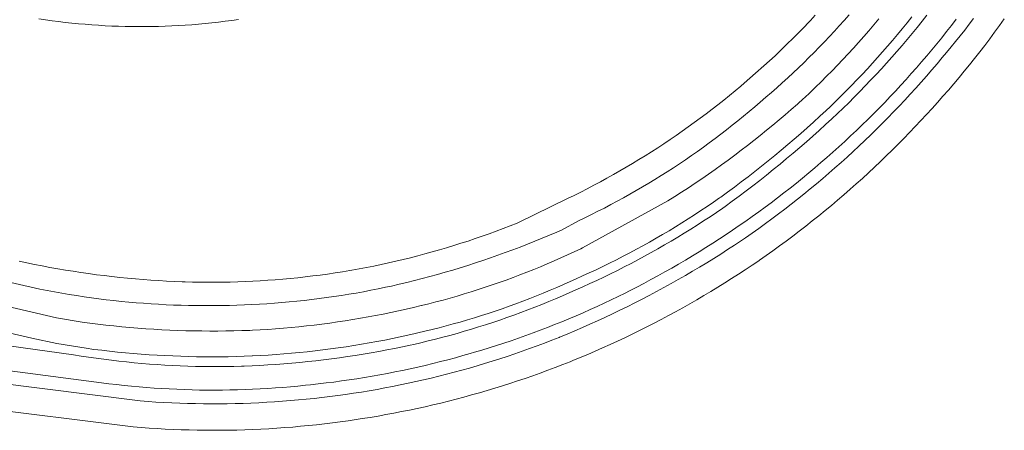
# Model space of a CAD drawing. Extents: x 152825 to 164088, y 457113 to 463005.
# Tile 140 of 256: x 157657 to 157775, y 459769 to 459818. Entities that reach past the tile are written whole.
import ezdxf

# ---------------------------------------------------------------- set-up
doc = ezdxf.new("R2010")
doc.units = 0
doc.header["$LTSCALE"] = 0.5
for name, color, linetype, lineweight in [('B-PV-VH-GESLOTENVERHARDING_ASFALT-GV', 251, 'CONTINUOUS', 18), ('B-PV-VH-ONVERHARD_ZAND-GV', 251, 'CONTINUOUS', 18), ('B-PV-VH-OPENVERHARDING_BETONSTRAATSTEEN-GV', 251, 'CONTINUOUS', 18)]:
    doc.layers.add(name, color=color, linetype=linetype, lineweight=lineweight)

msp = doc.modelspace()

# ---------------------------------------------------------------- linework, layer by layer
at = {"layer": 'B-PV-VH-GESLOTENVERHARDING_ASFALT-GV', "flags": 128}
for points in [[(157765.398, 459818.628), (157764.816, 459817.893), (157764.227, 459817.163), (157763.633, 459816.437), (157763.032, 459815.717), (157762.425, 459815.002), (157761.812, 459814.292), (157761.193, 459813.587), (157760.567, 459812.888), (157759.937, 459812.194), (157759.3, 459811.506), (157758.657, 459810.822), (157758.008, 459810.145), (157757.354, 459809.473), (157756.694, 459808.806), (157756.028, 459808.145), (157755.357, 459807.49), (157754.68, 459806.841), (157754.025, 459806.227), (157753.265, 459805.525), (157752.499, 459804.829), (157751.729, 459804.139), (157750.953, 459803.455), (157750.171, 459802.777), (157749.385, 459802.106), (157748.593, 459801.44), (157747.796, 459800.78), (157746.994, 459800.127), (157746.187, 459799.48), (157745.376, 459798.839), (157744.559, 459798.204), (157743.737, 459797.576), (157742.91, 459796.954), (157742.079, 459796.338), (157741.243, 459795.729), (157740.933, 459795.514), (157740.176, 459794.997), (157739.415, 459794.487), (157738.649, 459793.983), (157737.879, 459793.486), (157737.104, 459792.995), (157736.326, 459792.512), (157735.543, 459792.035), (157734.755, 459791.565), (157733.964, 459791.102), (157733.169, 459790.645), (157732.37, 459790.196), (157731.567, 459789.754), (157730.76, 459789.319), (157729.95, 459788.891), (157729.135, 459788.469), (157728.318, 459788.055), (157727.496, 459787.649), (157726.671, 459787.249), (157725.843, 459786.857), (157725.011, 459786.472), (157724.176, 459786.094), (157723.337, 459785.723), (157722.552, 459785.37), (157721.733, 459785.011), (157720.911, 459784.659), (157720.086, 459784.315), (157719.258, 459783.977), (157718.427, 459783.648), (157717.593, 459783.326), (157716.756, 459783.011), (157715.916, 459782.703), (157715.074, 459782.404), (157714.229, 459782.112), (157713.382, 459781.827), (157712.532, 459781.55), (157711.679, 459781.28), (157710.824, 459781.019), (157709.967, 459780.765), (157709.108, 459780.518), (157708.246, 459780.28), (157707.382, 459780.049), (157706.517, 459779.825), (157705.649, 459779.61), (157704.779, 459779.402), (157703.908, 459779.202), (157703.498, 459779.112), (157702.562, 459778.913), (157701.624, 459778.721), (157700.685, 459778.538), (157699.744, 459778.362), (157698.802, 459778.194), (157697.858, 459778.034), (157696.913, 459777.882), (157695.967, 459777.737), (157695.02, 459777.601), (157694.071, 459777.473), (157693.122, 459777.352), (157692.171, 459777.24), (157691.22, 459777.135), (157690.267, 459777.038), (157689.315, 459776.95), (157688.361, 459776.869), (157687.407, 459776.796), (157686.451, 459776.731), (157685.496, 459776.675), (157684.54, 459776.626), (157683.584, 459776.585), (157683.273, 459776.576), (157682.355, 459776.554), (157681.437, 459776.541), (157680.518, 459776.535), (157679.6, 459776.537), (157678.682, 459776.547), (157677.764, 459776.566), (157676.846, 459776.592), (157675.928, 459776.626), (157675.011, 459776.669), (157674.094, 459776.719), (157673.177, 459776.777), (157672.261, 459776.844), (157671.346, 459776.918), (157670.431, 459777), (157669.517, 459777.09), (157668.604, 459777.188), (157667.692, 459777.295), (157666.781, 459777.409), (157665.871, 459777.531), (157664.962, 459777.661), (157664.054, 459777.798), (157663.147, 459777.944), (157650.77, 459779.663)], [(157651.263, 459787.624), (157659.103, 459785.827), (157659.984, 459785.653), (157660.868, 459785.488), (157661.752, 459785.33), (157662.638, 459785.18), (157663.525, 459785.038), (157664.413, 459784.904), (157665.303, 459784.777), (157666.194, 459784.659), (157667.085, 459784.549), (157667.978, 459784.446), (157668.871, 459784.352), (157669.766, 459784.265), (157670.661, 459784.186), (157671.556, 459784.116), (157672.453, 459784.053), (157673.349, 459783.999), (157674.247, 459783.952), (157675.144, 459783.913), (157676.042, 459783.883), (157676.94, 459783.86), (157677.839, 459783.845), (157678.737, 459783.839), (157679.635, 459783.84), (157680.041, 459783.843), (157680.939, 459783.85), (157681.837, 459783.866), (157682.735, 459783.89), (157683.632, 459783.921), (157684.53, 459783.961), (157685.426, 459784.008), (157686.323, 459784.064), (157687.219, 459784.127), (157688.114, 459784.199), (157689.008, 459784.278), (157689.902, 459784.365), (157690.795, 459784.461), (157691.688, 459784.564), (157692.579, 459784.675), (157693.469, 459784.795), (157694.358, 459784.922), (157695.246, 459785.057), (157696.133, 459785.2), (157697.018, 459785.35), (157697.902, 459785.509), (157698.784, 459785.676), (157699.665, 459785.85), (157700.545, 459786.032), (157701.248, 459786.184), (157702.172, 459786.397), (157703.094, 459786.618), (157704.014, 459786.846), (157704.933, 459787.082), (157705.849, 459787.326), (157706.763, 459787.578), (157707.675, 459787.838), (157708.585, 459788.105), (157709.492, 459788.38), (157710.397, 459788.662), (157711.3, 459788.952), (157712.2, 459789.25), (157713.098, 459789.555), (157713.993, 459789.868), (157714.886, 459790.188), (157715.775, 459790.516), (157716.662, 459790.851), (157717.546, 459791.194), (157718.427, 459791.545), (157719.306, 459791.902), (157720.181, 459792.267), (157721.052, 459792.64), (157721.611, 459792.883), (157723.637, 459793.986), (157724.422, 459794.361), (157725.205, 459794.743), (157725.983, 459795.133), (157726.758, 459795.529), (157727.529, 459795.933), (157728.296, 459796.343), (157729.06, 459796.761), (157729.82, 459797.186), (157730.576, 459797.618), (157731.327, 459798.056), (157732.075, 459798.502), (157732.819, 459798.954), (157733.558, 459799.413), (157734.293, 459799.879), (157735.024, 459800.352), (157735.751, 459800.831), (157736.473, 459801.317), (157737.19, 459801.81), (157737.903, 459802.309), (157738.611, 459802.815), (157739.315, 459803.327), (157740.014, 459803.846), (157740.708, 459804.371), (157741.398, 459804.903), (157742.082, 459805.44), (157742.761, 459805.985), (157743.436, 459806.535), (157744.105, 459807.091), (157744.769, 459807.654), (157745.423, 459808.218), (157746.093, 459808.785), (157746.758, 459809.359), (157747.418, 459809.938), (157748.072, 459810.523), (157748.721, 459811.115), (157749.365, 459811.712), (157750.003, 459812.315), (157750.635, 459812.924), (157751.262, 459813.538), (157751.884, 459814.159), (157752.499, 459814.784), (157753.109, 459815.416), (157753.713, 459816.053), (157754.312, 459816.696), (157754.904, 459817.343), (157755.491, 459817.997), (157756.071, 459818.655)], [(157752.026, 459818.615), (157751.437, 459817.982), (157751.103, 459817.629), (157750.767, 459817.278), (157747.218, 459813.773), (157743.486, 459810.462), (157743.11, 459810.142), (157742.43, 459809.572), (157741.744, 459809.009), (157741.054, 459808.451), (157740.359, 459807.9), (157739.659, 459807.355), (157738.953, 459806.816), (157738.243, 459806.284), (157737.529, 459805.758), (157736.809, 459805.239), (157736.085, 459804.726), (157735.356, 459804.22), (157734.623, 459803.72), (157733.885, 459803.227), (157733.143, 459802.74), (157732.397, 459802.261), (157731.646, 459801.788), (157730.891, 459801.321), (157730.132, 459800.862), (157729.368, 459800.41), (157728.601, 459799.964), (157727.83, 459799.525), (157727.054, 459799.094), (157726.275, 459798.669), (157725.492, 459798.251), (157724.706, 459797.841), (157723.915, 459797.437), (157723.122, 459797.041), (157722.324, 459796.652), (157716.399, 459793.758), (157716.318, 459793.725), (157715.483, 459793.396), (157714.646, 459793.074), (157713.806, 459792.76), (157712.963, 459792.453), (157712.117, 459792.153), (157711.269, 459791.861), (157710.418, 459791.577), (157709.564, 459791.3), (157708.709, 459791.031), (157707.85, 459790.77), (157706.99, 459790.516), (157706.127, 459790.27), (157705.262, 459790.032), (157704.395, 459789.801), (157703.526, 459789.578), (157702.655, 459789.363), (157701.783, 459789.155), (157700.908, 459788.956), (157700.032, 459788.764), (157699.153, 459788.58), (157698.274, 459788.404), (157697.393, 459788.235), (157696.51, 459788.075), (157696.267, 459788.034), (157695.377, 459787.889), (157694.486, 459787.752), (157693.595, 459787.622), (157692.701, 459787.501), (157691.807, 459787.388), (157690.912, 459787.282), (157690.016, 459787.185), (157689.119, 459787.095), (157688.221, 459787.014), (157687.323, 459786.94), (157686.424, 459786.874), (157685.525, 459786.817), (157684.625, 459786.767), (157683.724, 459786.725), (157682.823, 459786.692), (157681.922, 459786.666), (157681.021, 459786.648), (157680.12, 459786.639), (157679.219, 459786.637), (157678.317, 459786.643), (157677.416, 459786.658), (157676.515, 459786.68), (157676.186, 459786.691), (157675.248, 459786.729), (157674.311, 459786.775), (157673.373, 459786.829), (157672.437, 459786.891), (157671.5, 459786.961), (157670.565, 459787.039), (157669.63, 459787.124), (157668.696, 459787.218), (157667.762, 459787.32), (157666.83, 459787.43), (157665.898, 459787.547), (157664.968, 459787.673), (157664.039, 459787.806), (157663.111, 459787.948), (157662.184, 459788.097), (157661.258, 459788.254), (157660.334, 459788.419), (157659.411, 459788.592), (157658.49, 459788.773), (157657.57, 459788.962), (157656.652, 459789.158)], [(157624.43, 459780.12), (157665.6, 459774.73), (157666.499, 459774.607), (157667.4, 459774.492), (157668.302, 459774.385), (157669.204, 459774.286), (157670.107, 459774.194), (157671.011, 459774.111), (157671.916, 459774.036), (157672.821, 459773.969), (157673.727, 459773.909), (157674.634, 459773.858), (157675.541, 459773.815), (157676.448, 459773.779), (157677.355, 459773.752), (157678.263, 459773.733), (157679.171, 459773.721), (157680.079, 459773.718), (157680.986, 459773.723), (157681.894, 459773.735), (157682.802, 459773.756), (157683.709, 459773.785), (157684.616, 459773.821), (157685.523, 459773.866), (157686.429, 459773.918), (157687.335, 459773.979), (157688.241, 459774.048), (157689.145, 459774.124), (157690.049, 459774.209), (157690.952, 459774.301), (157691.56, 459774.368), (157692.484, 459774.467), (157693.407, 459774.574), (157694.33, 459774.69), (157695.251, 459774.813), (157696.171, 459774.944), (157697.09, 459775.082), (157698.008, 459775.229), (157698.924, 459775.384), (157699.839, 459775.546), (157700.753, 459775.717), (157701.665, 459775.895), (157702.576, 459776.081), (157703.485, 459776.275), (157704.392, 459776.477), (157705.298, 459776.687), (157706.201, 459776.904), (157707.103, 459777.129), (157708.003, 459777.362), (157708.901, 459777.602), (157709.796, 459777.851), (157710.69, 459778.107), (157711.177, 459778.25), (157712.064, 459778.513), (157712.949, 459778.784), (157713.831, 459779.062), (157714.711, 459779.348), (157715.588, 459779.641), (157716.463, 459779.942), (157717.335, 459780.251), (157718.204, 459780.567), (157719.071, 459780.89), (157719.935, 459781.222), (157720.795, 459781.56), (157721.653, 459781.906), (157722.508, 459782.259), (157723.36, 459782.62), (157724.209, 459782.988), (157725.054, 459783.364), (157725.897, 459783.747), (157726.736, 459784.137), (157727.571, 459784.534), (157728.403, 459784.938), (157729.231, 459785.35), (157729.781, 459785.628), (157730.631, 459786.063), (157731.478, 459786.504), (157732.321, 459786.953), (157733.16, 459787.409), (157733.995, 459787.872), (157734.826, 459788.342), (157735.654, 459788.818), (157736.477, 459789.302), (157737.297, 459789.793), (157738.112, 459790.29), (157738.922, 459790.794), (157739.729, 459791.305), (157740.532, 459791.823), (157741.33, 459792.347), (157742.123, 459792.879), (157742.912, 459793.416), (157743.697, 459793.961), (157744.477, 459794.512), (157745.252, 459795.069), (157746.023, 459795.633), (157746.742, 459796.168), (157747.504, 459796.745), (157748.261, 459797.329), (157749.013, 459797.919), (157749.76, 459798.515), (157750.503, 459799.118), (157751.24, 459799.726), (157751.972, 459800.341), (157752.698, 459800.962), (157753.42, 459801.589), (157754.136, 459802.222), (157754.847, 459802.861), (157755.553, 459803.506), (157756.253, 459804.157), (157756.948, 459804.814), (157757.637, 459805.476), (157758.321, 459806.144), (157758.999, 459806.818), (157759.671, 459807.498), (157760.338, 459808.183), (157760.999, 459808.873), (157761.628, 459809.542), (157762.267, 459810.23), (157762.901, 459810.923), (157763.529, 459811.621), (157764.15, 459812.325), (157764.766, 459813.034), (157765.376, 459813.748), (157765.979, 459814.467), (157766.576, 459815.192), (157767.168, 459815.921), (157767.752, 459816.656), (157768.331, 459817.396), (157768.903, 459818.14)], [(157759.637, 459818.169), (157759.038, 459817.46), (157758.433, 459816.756), (157757.822, 459816.057), (157757.205, 459815.363), (157756.582, 459814.675), (157755.954, 459813.992), (157755.319, 459813.315), (157754.679, 459812.643), (157754.032, 459811.976), (157753.38, 459811.315), (157752.723, 459810.66), (157752.059, 459810.011), (157751.39, 459809.367), (157750.716, 459808.729), (157750.604, 459808.628), (157749.88, 459807.981), (157749.152, 459807.341), (157748.418, 459806.707), (157747.679, 459806.079), (157746.935, 459805.457), (157746.186, 459804.842), (157745.432, 459804.232), (157744.672, 459803.629), (157743.908, 459803.032), (157743.139, 459802.442), (157742.365, 459801.857), (157741.587, 459801.279), (157740.803, 459800.708), (157740.015, 459800.143), (157739.222, 459799.584), (157738.425, 459799.033), (157737.623, 459798.487), (157736.816, 459797.949), (157736.006, 459797.417), (157735.19, 459796.891), (157734.371, 459796.373), (157724.121, 459790.747), (157723.941, 459790.66), (157723.143, 459790.282), (157722.342, 459789.912), (157721.538, 459789.548), (157720.731, 459789.192), (157719.92, 459788.844), (157719.106, 459788.502), (157718.289, 459788.168), (157717.469, 459787.842), (157716.646, 459787.523), (157715.821, 459787.211), (157714.992, 459786.907), (157714.161, 459786.61), (157713.327, 459786.321), (157712.491, 459786.039), (157711.652, 459785.766), (157710.81, 459785.499), (157709.967, 459785.24), (157709.121, 459784.99), (157708.272, 459784.746), (157707.422, 459784.51), (157706.569, 459784.283), (157705.715, 459784.062), (157704.858, 459783.85), (157704.807, 459783.837), (157703.902, 459783.621), (157702.996, 459783.412), (157702.087, 459783.211), (157701.178, 459783.017), (157700.266, 459782.832), (157699.353, 459782.654), (157698.438, 459782.484), (157697.523, 459782.323), (157696.605, 459782.168), (157695.687, 459782.022), (157694.767, 459781.884), (157693.846, 459781.754), (157692.924, 459781.631), (157692, 459781.517), (157691.076, 459781.411), (157690.151, 459781.312), (157689.226, 459781.221), (157688.299, 459781.139), (157687.372, 459781.064), (157686.444, 459780.997), (157685.516, 459780.939), (157684.587, 459780.888), (157684.263, 459780.875), (157683.304, 459780.843), (157682.346, 459780.818), (157681.387, 459780.802), (157680.428, 459780.794), (157679.468, 459780.793), (157678.51, 459780.801), (157677.551, 459780.816), (157676.592, 459780.84), (157675.633, 459780.872), (157674.675, 459780.911), (157673.717, 459780.959), (157672.759, 459781.014), (157671.802, 459781.078), (157670.846, 459781.149), (157669.89, 459781.229), (157668.935, 459781.316), (157667.981, 459781.412), (157667.027, 459781.515), (157666.074, 459781.626), (157665.123, 459781.746), (157664.172, 459781.873), (157661.121, 459782.397), (157640.198, 459787.259)], [(157644.663, 459783.055), (157658.179, 459779.949), (157661.159, 459779.313), (157664.658, 459778.728), (157665.599, 459778.604), (157666.541, 459778.489), (157667.485, 459778.381), (157668.429, 459778.282), (157669.374, 459778.19), (157670.319, 459778.106), (157671.266, 459778.031), (157672.212, 459777.963), (157673.16, 459777.903), (157674.108, 459777.851), (157675.056, 459777.808), (157676.005, 459777.772), (157676.953, 459777.744), (157677.903, 459777.724), (157678.852, 459777.712), (157679.801, 459777.709), (157680.75, 459777.713), (157681.7, 459777.725), (157682.649, 459777.745), (157683.598, 459777.773), (157684.546, 459777.809), (157684.608, 459777.812), (157685.545, 459777.86), (157686.482, 459777.916), (157687.418, 459777.981), (157688.354, 459778.053), (157689.288, 459778.133), (157690.223, 459778.221), (157691.156, 459778.317), (157692.089, 459778.421), (157693.021, 459778.533), (157693.951, 459778.653), (157694.881, 459778.781), (157695.809, 459778.917), (157696.737, 459779.06), (157697.663, 459779.212), (157698.587, 459779.372), (157699.511, 459779.539), (157700.433, 459779.714), (157701.353, 459779.897), (157702.272, 459780.088), (157703.189, 459780.287), (157704.104, 459780.494), (157704.4, 459780.562), (157705.254, 459780.762), (157706.107, 459780.97), (157706.957, 459781.185), (157707.806, 459781.409), (157708.652, 459781.64), (157709.496, 459781.878), (157710.339, 459782.125), (157711.178, 459782.379), (157712.016, 459782.641), (157712.851, 459782.91), (157713.683, 459783.187), (157714.513, 459783.472), (157715.341, 459783.764), (157716.165, 459784.063), (157716.987, 459784.37), (157717.806, 459784.685), (157718.622, 459785.007), (157719.435, 459785.337), (157720.246, 459785.673), (157721.053, 459786.018), (157721.856, 459786.369), (157722.657, 459786.728), (157723.296, 459787.021), (157724.12, 459787.388), (157724.94, 459787.763), (157725.757, 459788.145), (157726.571, 459788.534), (157727.381, 459788.93), (157728.188, 459789.333), (157728.991, 459789.744), (157729.791, 459790.161), (157730.586, 459790.586), (157731.378, 459791.018), (157732.166, 459791.457), (157732.95, 459791.902), (157733.73, 459792.355), (157734.506, 459792.815), (157735.278, 459793.281), (157736.046, 459793.754), (157736.81, 459794.234), (157737.569, 459794.721), (157738.324, 459795.215), (157739.074, 459795.715), (157739.821, 459796.222), (157740.562, 459796.735), (157740.693, 459796.827), (157741.519, 459797.429), (157742.341, 459798.037), (157743.157, 459798.651), (157743.969, 459799.272), (157744.776, 459799.899), (157745.578, 459800.532), (157746.375, 459801.172), (157747.167, 459801.818), (157747.954, 459802.47), (157748.736, 459803.129), (157749.512, 459803.793), (157750.284, 459804.463), (157751.05, 459805.14), (157751.811, 459805.822), (157752.566, 459806.51), (157753.316, 459807.205), (157753.791, 459807.65), (157754.447, 459808.282), (157755.097, 459808.92), (157755.742, 459809.563), (157756.381, 459810.212), (157757.014, 459810.866), (157757.641, 459811.527), (157758.263, 459812.192), (157758.879, 459812.863), (157759.489, 459813.54), (157760.093, 459814.221), (157760.69, 459814.908), (157761.282, 459815.6), (157761.868, 459816.298), (157762.447, 459817), (157763.021, 459817.708), (157763.588, 459818.421)]]:
    msp.add_lwpolyline(points, dxfattribs=at)
at = {"layer": 'B-PV-VH-ONVERHARD_ZAND-GV', "flags": 128}
msp.add_lwpolyline([(157658.998, 459818.191), (157659.789, 459818.073), (157660.582, 459817.962), (157661.375, 459817.86), (157662.17, 459817.765), (157662.965, 459817.679), (157663.761, 459817.6), (157664.558, 459817.53), (157665.356, 459817.467), (157666.154, 459817.412), (157666.953, 459817.365), (157667.752, 459817.327), (157668.552, 459817.296), (157669.352, 459817.273), (157670.152, 459817.259), (157670.952, 459817.252), (157671.752, 459817.253), (157672.552, 459817.262), (157673.352, 459817.28), (157674.152, 459817.305), (157674.951, 459817.338), (157675.75, 459817.38), (157676.549, 459817.429), (157677.347, 459817.486), (157678.145, 459817.551), (157678.941, 459817.625), (157679.737, 459817.706), (157680.533, 459817.795), (157681.327, 459817.892), (157682.12, 459817.997), (157682.912, 459818.11)], dxfattribs=at)
at = {"layer": 'B-PV-VH-OPENVERHARDING_BETONSTRAATSTEEN-GV', "flags": 128}
for points in [[(157650.77, 459779.663), (157663.147, 459777.944), (157664.054, 459777.798), (157664.962, 459777.661), (157665.871, 459777.531), (157666.781, 459777.409), (157667.692, 459777.295), (157668.604, 459777.188), (157669.517, 459777.09), (157670.431, 459777), (157671.346, 459776.918), (157672.261, 459776.844), (157673.177, 459776.777), (157674.094, 459776.719), (157675.011, 459776.669), (157675.928, 459776.626), (157676.846, 459776.592), (157677.764, 459776.566), (157678.682, 459776.547), (157679.6, 459776.537), (157680.518, 459776.535), (157681.437, 459776.541), (157682.355, 459776.554), (157683.273, 459776.576), (157683.584, 459776.585), (157684.54, 459776.626), (157685.496, 459776.675), (157686.451, 459776.731), (157687.407, 459776.796), (157688.361, 459776.869), (157689.315, 459776.95), (157690.267, 459777.038), (157691.22, 459777.135), (157692.171, 459777.24), (157693.122, 459777.352), (157694.071, 459777.473), (157695.02, 459777.601), (157695.967, 459777.737), (157696.913, 459777.882), (157697.858, 459778.034), (157698.802, 459778.194), (157699.744, 459778.362), (157700.685, 459778.538), (157701.624, 459778.721), (157702.562, 459778.913), (157703.498, 459779.112), (157703.908, 459779.202), (157704.779, 459779.402), (157705.649, 459779.61), (157706.517, 459779.825), (157707.382, 459780.049), (157708.246, 459780.28), (157709.108, 459780.518), (157709.967, 459780.765), (157710.824, 459781.019), (157711.679, 459781.28), (157712.532, 459781.55), (157713.382, 459781.827), (157714.229, 459782.112), (157715.074, 459782.404), (157715.916, 459782.703), (157716.756, 459783.011), (157717.593, 459783.326), (157718.427, 459783.648), (157719.258, 459783.977), (157720.086, 459784.315), (157720.911, 459784.659), (157721.733, 459785.011), (157722.552, 459785.37), (157723.337, 459785.723), (157724.176, 459786.094), (157725.011, 459786.472), (157725.843, 459786.857), (157726.671, 459787.249), (157727.496, 459787.649), (157728.318, 459788.055), (157729.135, 459788.469), (157729.95, 459788.891), (157730.76, 459789.319), (157731.567, 459789.754), (157732.37, 459790.196), (157733.169, 459790.645), (157733.964, 459791.102), (157734.755, 459791.565), (157735.543, 459792.035), (157736.326, 459792.512), (157737.104, 459792.995), (157737.879, 459793.486), (157738.649, 459793.983), (157739.415, 459794.487), (157740.176, 459794.997), (157740.933, 459795.514), (157741.243, 459795.729), (157742.079, 459796.338), (157742.91, 459796.954), (157743.737, 459797.576), (157744.559, 459798.204), (157745.376, 459798.839), (157746.187, 459799.48), (157746.994, 459800.127), (157747.796, 459800.78), (157748.593, 459801.44), (157749.385, 459802.106), (157750.171, 459802.777), (157750.953, 459803.455), (157751.729, 459804.139), (157752.499, 459804.829), (157753.265, 459805.525), (157754.025, 459806.227), (157754.68, 459806.841), (157755.357, 459807.49), (157756.028, 459808.145), (157756.694, 459808.806), (157757.354, 459809.473), (157758.008, 459810.145), (157758.657, 459810.822), (157759.3, 459811.506), (157759.937, 459812.194), (157760.567, 459812.888), (157761.193, 459813.587), (157761.812, 459814.292), (157762.425, 459815.002), (157763.032, 459815.717), (157763.633, 459816.437), (157764.227, 459817.163), (157764.816, 459817.893), (157765.398, 459818.628)], [(157770.983, 459818.231), (157770.457, 459817.537), (157769.925, 459816.848), (157769.386, 459816.165), (157768.841, 459815.486), (157768.29, 459814.813), (157767.733, 459814.144), (157767.236, 459813.543), (157766.612, 459812.798), (157765.982, 459812.059), (157765.346, 459811.326), (157764.704, 459810.597), (157764.056, 459809.874), (157763.402, 459809.156), (157762.742, 459808.444), (157762.076, 459807.736), (157761.404, 459807.035), (157760.727, 459806.339), (157760.044, 459805.649), (157759.355, 459804.964), (157758.661, 459804.285), (157757.961, 459803.612), (157757.255, 459802.944), (157756.544, 459802.283), (157755.828, 459801.627), (157755.106, 459800.977), (157754.379, 459800.334), (157753.647, 459799.696), (157752.909, 459799.064), (157752.166, 459798.438), (157751.419, 459797.819), (157750.666, 459797.205), (157749.908, 459796.598), (157749.145, 459795.997), (157748.377, 459795.403), (157747.604, 459794.815), (157746.826, 459794.233), (157746.044, 459793.657), (157745.257, 459793.088), (157744.465, 459792.526), (157743.669, 459791.97), (157743.174, 459791.637), (157742.35, 459791.09), (157741.522, 459790.55), (157740.69, 459790.017), (157739.854, 459789.491), (157739.013, 459788.971), (157738.168, 459788.458), (157737.319, 459787.952), (157736.466, 459787.453), (157735.609, 459786.961), (157734.747, 459786.476), (157733.882, 459785.998), (157733.014, 459785.527), (157732.141, 459785.062), (157731.264, 459784.605), (157730.385, 459784.155), (157729.501, 459783.712), (157728.614, 459783.277), (157727.723, 459782.848), (157726.829, 459782.427), (157725.931, 459782.013), (157725.03, 459781.606), (157724.126, 459781.207), (157723.219, 459780.815), (157722.308, 459780.43), (157721.395, 459780.053), (157721.341, 459780.032), (157720.46, 459779.685), (157719.575, 459779.345), (157718.688, 459779.013), (157717.798, 459778.689), (157716.905, 459778.372), (157716.01, 459778.062), (157715.112, 459777.76), (157714.212, 459777.466), (157713.309, 459777.18), (157712.404, 459776.901), (157711.496, 459776.629), (157710.586, 459776.366), (157709.674, 459776.11), (157708.76, 459775.861), (157707.844, 459775.621), (157706.926, 459775.388), (157706.005, 459775.163), (157705.083, 459774.946), (157704.16, 459774.736), (157703.234, 459774.535), (157702.307, 459774.341), (157701.378, 459774.155), (157700.448, 459773.977), (157699.516, 459773.806), (157698.582, 459773.644), (157697.648, 459773.49), (157696.712, 459773.343), (157696.681, 459773.338), (157695.743, 459773.201), (157694.803, 459773.071), (157693.863, 459772.95), (157692.921, 459772.836), (157691.979, 459772.73), (157691.035, 459772.633), (157690.091, 459772.543), (157689.146, 459772.461), (157688.201, 459772.387), (157687.254, 459772.321), (157686.308, 459772.263), (157685.361, 459772.213), (157684.413, 459772.171), (157683.465, 459772.137), (157682.517, 459772.111), (157681.569, 459772.094), (157680.62, 459772.084), (157679.672, 459772.082), (157678.724, 459772.088), (157677.775, 459772.102), (157676.827, 459772.124), (157675.879, 459772.154), (157674.931, 459772.192), (157673.984, 459772.238), (157673.037, 459772.292), (157672.091, 459772.354), (157671.145, 459772.424), (157642.209, 459776.066)], [(157763.588, 459818.421), (157763.021, 459817.708), (157762.447, 459817), (157761.868, 459816.298), (157761.282, 459815.6), (157760.69, 459814.908), (157760.093, 459814.221), (157759.489, 459813.54), (157758.879, 459812.863), (157758.263, 459812.192), (157757.641, 459811.527), (157757.014, 459810.866), (157756.381, 459810.212), (157755.742, 459809.563), (157755.097, 459808.92), (157754.447, 459808.282), (157753.791, 459807.65), (157753.316, 459807.205), (157752.566, 459806.51), (157751.811, 459805.822), (157751.05, 459805.14), (157750.284, 459804.463), (157749.512, 459803.793), (157748.736, 459803.129), (157747.954, 459802.47), (157747.167, 459801.818), (157746.375, 459801.172), (157745.578, 459800.532), (157744.776, 459799.899), (157743.969, 459799.272), (157743.157, 459798.651), (157742.341, 459798.037), (157741.519, 459797.429), (157740.693, 459796.827), (157740.562, 459796.735), (157739.821, 459796.222), (157739.074, 459795.715), (157738.324, 459795.215), (157737.569, 459794.721), (157736.81, 459794.234), (157736.046, 459793.754), (157735.278, 459793.281), (157734.506, 459792.815), (157733.73, 459792.355), (157732.95, 459791.902), (157732.166, 459791.457), (157731.378, 459791.018), (157730.586, 459790.586), (157729.791, 459790.161), (157728.991, 459789.744), (157728.188, 459789.333), (157727.381, 459788.93), (157726.571, 459788.534), (157725.757, 459788.145), (157724.94, 459787.763), (157724.12, 459787.388), (157723.296, 459787.021), (157722.657, 459786.728), (157721.856, 459786.369), (157721.053, 459786.018), (157720.246, 459785.673), (157719.435, 459785.337), (157718.622, 459785.007), (157717.806, 459784.685), (157716.987, 459784.37), (157716.165, 459784.063), (157715.341, 459783.764), (157714.513, 459783.472), (157713.683, 459783.187), (157712.851, 459782.91), (157712.016, 459782.641), (157711.178, 459782.379), (157710.339, 459782.125), (157709.496, 459781.878), (157708.652, 459781.64), (157707.806, 459781.409), (157706.957, 459781.185), (157706.107, 459780.97), (157705.254, 459780.762), (157704.4, 459780.562), (157704.104, 459780.494), (157703.189, 459780.287), (157702.272, 459780.088), (157701.353, 459779.897), (157700.433, 459779.714), (157699.511, 459779.539), (157698.587, 459779.372), (157697.663, 459779.212), (157696.737, 459779.06), (157695.809, 459778.917), (157694.881, 459778.781), (157693.951, 459778.653), (157693.021, 459778.533), (157692.089, 459778.421), (157691.156, 459778.317), (157690.223, 459778.221), (157689.288, 459778.133), (157688.354, 459778.053), (157687.418, 459777.981), (157686.482, 459777.916), (157685.545, 459777.86), (157684.608, 459777.812), (157684.546, 459777.809), (157683.598, 459777.773), (157682.649, 459777.745), (157681.7, 459777.725), (157680.75, 459777.713), (157679.801, 459777.709), (157678.852, 459777.712), (157677.903, 459777.724), (157676.953, 459777.744), (157676.005, 459777.772), (157675.056, 459777.808), (157674.108, 459777.851), (157673.16, 459777.903), (157672.212, 459777.963), (157671.266, 459778.031), (157670.319, 459778.106), (157669.374, 459778.19), (157668.429, 459778.282), (157667.485, 459778.381), (157666.541, 459778.489), (157665.599, 459778.604), (157664.658, 459778.728), (157661.159, 459779.313), (157658.179, 459779.949), (157644.663, 459783.055)], [(157651.058, 459771.704), (157670.313, 459769.314), (157671.266, 459769.237), (157672.22, 459769.169), (157673.174, 459769.108), (157674.129, 459769.056), (157675.084, 459769.011), (157676.039, 459768.974), (157676.995, 459768.946), (157677.951, 459768.925), (157678.907, 459768.913), (157679.863, 459768.908), (157680.819, 459768.911), (157681.775, 459768.922), (157682.731, 459768.942), (157683.687, 459768.969), (157684.643, 459769.005), (157685.598, 459769.048), (157686.553, 459769.099), (157687.507, 459769.159), (157688.461, 459769.226), (157689.414, 459769.301), (157690.366, 459769.384), (157691.318, 459769.476), (157692.269, 459769.575), (157693.219, 459769.682), (157694.169, 459769.797), (157695.117, 459769.92), (157696.064, 459770.051), (157697.01, 459770.19), (157697.743, 459770.303), (157698.69, 459770.455), (157699.635, 459770.614), (157700.579, 459770.782), (157701.521, 459770.957), (157702.462, 459771.14), (157703.402, 459771.331), (157704.34, 459771.53), (157705.276, 459771.737), (157706.21, 459771.951), (157707.143, 459772.174), (157708.074, 459772.404), (157709.002, 459772.641), (157709.929, 459772.887), (157710.854, 459773.14), (157711.776, 459773.401), (157712.696, 459773.67), (157713.615, 459773.946), (157714.53, 459774.23), (157715.443, 459774.522), (157716.354, 459774.821), (157717.262, 459775.128), (157718.168, 459775.442), (157719.071, 459775.764), (157719.972, 459776.094), (157720.869, 459776.431), (157721.764, 459776.775), (157722.655, 459777.127), (157722.959, 459777.249), (157723.861, 459777.62), (157724.76, 459777.998), (157725.656, 459778.384), (157726.549, 459778.777), (157727.438, 459779.177), (157728.324, 459779.585), (157729.207, 459779.999), (157730.086, 459780.422), (157730.962, 459780.851), (157731.835, 459781.287), (157732.703, 459781.731), (157733.568, 459782.181), (157734.43, 459782.639), (157735.287, 459783.104), (157736.141, 459783.576), (157736.99, 459784.055), (157737.836, 459784.54), (157738.678, 459785.033), (157739.516, 459785.533), (157740.35, 459786.039), (157741.179, 459786.552), (157742.004, 459787.072), (157742.825, 459787.599), (157743.641, 459788.133), (157744.454, 459788.673), (157745.261, 459789.22), (157745.341, 459789.274), (157746.148, 459789.839), (157746.949, 459790.411), (157747.747, 459790.99), (157748.539, 459791.575), (157749.327, 459792.166), (157750.11, 459792.764), (157750.888, 459793.368), (157751.661, 459793.979), (157752.429, 459794.595), (157753.192, 459795.218), (157753.95, 459795.847), (157754.703, 459796.483), (157755.451, 459797.124), (157756.193, 459797.771), (157756.931, 459798.425), (157757.662, 459799.084), (157758.389, 459799.749), (157759.11, 459800.42), (157759.825, 459801.097), (157760.535, 459801.78), (157761.24, 459802.468), (157761.939, 459803.163), (157762.632, 459803.863), (157763.319, 459804.568), (157764.001, 459805.279), (157764.677, 459805.995), (157765.347, 459806.717), (157766.011, 459807.445), (157766.67, 459808.178), (157767.322, 459808.916), (157767.968, 459809.659), (157768.609, 459810.408), (157769.243, 459811.161), (157769.871, 459811.92), (157770.492, 459812.684), (157771.108, 459813.453), (157771.717, 459814.227), (157772.321, 459815.006), (157772.917, 459815.79), (157773.507, 459816.578), (157774.091, 459817.372), (157774.669, 459818.17)]]:
    msp.add_lwpolyline(points, dxfattribs=at)

doc.saveas('drawing.dxf')
